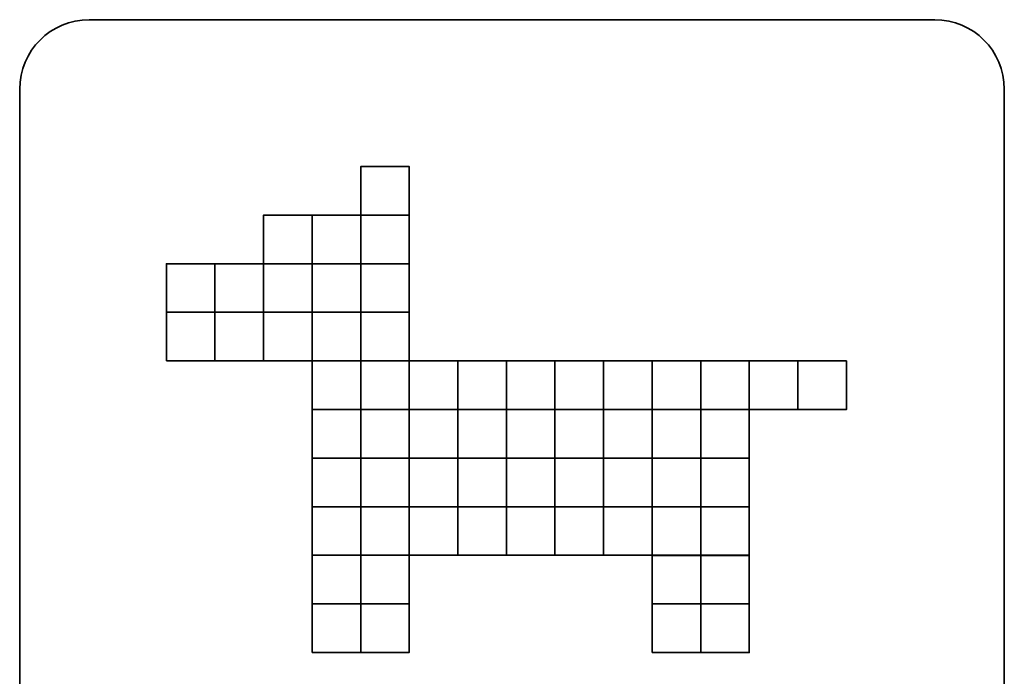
# Model space of a CAD drawing. Header units: centimetres. Extents: x -22.6 to 18, y -21.5 to 17.2.
# Tile 5 of 66: x -22.6 to -3.6, y 4.5 to 17.2. Entities that reach past the tile are written whole.
import ezdxf

# ---------------------------------------------------------------- set-up
doc = ezdxf.new("R2010")
doc.units = ezdxf.units.CM
doc.header["$MEASUREMENT"] = 0
doc.layers.add('Layer 1', color=7, linetype='Continuous')

msp = doc.modelspace()

# ---------------------------------------------------------------- linework, layer by layer
at = {"layer": 'Layer 1', "color": 242, "lineweight": 35}
msp.add_open_spline([(-4.91577, 17.21173), (-4.17384, 17.21173), (-3.57232, 16.61021), (-3.57232, 15.86828), (-3.57232, 15.86828), (-3.57232, 15.86828), (-3.57232, -6.84482), (-3.57232, -6.84482), (-3.57232, -6.84482), (-3.57232, -7.58674), (-4.17384, -8.18827), (-4.91577, -8.18827), (-4.91577, -8.18827), (-4.91577, -8.18827), (-21.27887, -8.18827), (-21.27887, -8.18827), (-21.27887, -8.18827), (-22.02079, -8.18827), (-22.62232, -7.58674), (-22.62232, -6.84482), (-22.62232, -6.84482), (-22.62232, -6.84482), (-22.62232, 15.86828), (-22.62232, 15.86828), (-22.62232, 15.86828), (-22.62232, 16.61021), (-22.02079, 17.21173), (-21.27887, 17.21173), (-21.27887, 17.21173), (-21.27887, 17.21173), (-4.91577, 17.21173), (-4.91577, 17.21173)], degree=3, knots=[0, 0, 0, 0, 0.11111111, 0.11111111, 0.11111111, 0.11111111, 0.22222222, 0.22222222, 0.22222222, 0.22222222, 0.33333333, 0.33333333, 0.33333333, 0.33333333, 0.44444444, 0.44444444, 0.44444444, 0.44444444, 0.55555556, 0.55555556, 0.55555556, 0.55555556, 0.66666667, 0.66666667, 0.66666667, 0.66666667, 0.77777778, 0.77777778, 0.77777778, 0.77777778, 1, 1, 1, 1], dxfattribs=at)
at = {"layer": 'Layer 1', "color": 30, "lineweight": 35}
for points, knots in [([(-16.02509, 13.43122), (-16.02509, 13.43122), (-15.08529, 13.43122), (-15.08529, 13.43122), (-15.08529, 13.43122), (-15.08529, 13.43122), (-15.08529, 14.37106), (-15.08529, 14.37106), (-15.08529, 14.37106), (-15.08529, 14.37106), (-16.02509, 14.37106), (-16.02509, 14.37106), (-16.02509, 14.37106), (-16.02509, 14.37106), (-16.02509, 13.43122), (-16.02509, 13.43122)], [0, 0, 0, 0, 0.2, 0.2, 0.2, 0.2, 0.4, 0.4, 0.4, 0.4, 0.6, 0.6, 0.6, 0.6, 1, 1, 1, 1]), ([(-17.90473, 12.49139), (-17.90473, 12.49139), (-16.96493, 12.49139), (-16.96493, 12.49139), (-16.96493, 12.49139), (-16.96493, 12.49139), (-16.96493, 13.43122), (-16.96493, 13.43122), (-16.96493, 13.43122), (-16.96493, 13.43122), (-17.90473, 13.43122), (-17.90473, 13.43122), (-17.90473, 13.43122), (-17.90473, 13.43122), (-17.90473, 12.49139), (-17.90473, 12.49139)], [0, 0, 0, 0, 0.2, 0.2, 0.2, 0.2, 0.4, 0.4, 0.4, 0.4, 0.6, 0.6, 0.6, 0.6, 1, 1, 1, 1]), ([(-16.96493, 12.49139), (-16.96493, 12.49139), (-16.02509, 12.49139), (-16.02509, 12.49139), (-16.02509, 12.49139), (-16.02509, 12.49139), (-16.02509, 13.43122), (-16.02509, 13.43122), (-16.02509, 13.43122), (-16.02509, 13.43122), (-16.96493, 13.43122), (-16.96493, 13.43122), (-16.96493, 13.43122), (-16.96493, 13.43122), (-16.96493, 12.49139), (-16.96493, 12.49139)], [0, 0, 0, 0, 0.2, 0.2, 0.2, 0.2, 0.4, 0.4, 0.4, 0.4, 0.6, 0.6, 0.6, 0.6, 1, 1, 1, 1]), ([(-16.02509, 12.49139), (-16.02509, 12.49139), (-15.08529, 12.49139), (-15.08529, 12.49139), (-15.08529, 12.49139), (-15.08529, 12.49139), (-15.08529, 13.43122), (-15.08529, 13.43122), (-15.08529, 13.43122), (-15.08529, 13.43122), (-16.02509, 13.43122), (-16.02509, 13.43122), (-16.02509, 13.43122), (-16.02509, 13.43122), (-16.02509, 12.49139), (-16.02509, 12.49139)], [0, 0, 0, 0, 0.2, 0.2, 0.2, 0.2, 0.4, 0.4, 0.4, 0.4, 0.6, 0.6, 0.6, 0.6, 1, 1, 1, 1]), ([(-19.7844, 11.55173), (-19.7844, 11.55173), (-18.84456, 11.55173), (-18.84456, 11.55173), (-18.84456, 11.55173), (-18.84456, 11.55173), (-18.84456, 12.49139), (-18.84456, 12.49139), (-18.84456, 12.49139), (-18.84456, 12.49139), (-19.7844, 12.49139), (-19.7844, 12.49139), (-19.7844, 12.49139), (-19.7844, 12.49139), (-19.7844, 11.55173), (-19.7844, 11.55173)], [0, 0, 0, 0, 0.2, 0.2, 0.2, 0.2, 0.4, 0.4, 0.4, 0.4, 0.6, 0.6, 0.6, 0.6, 1, 1, 1, 1]), ([(-18.84456, 11.55173), (-18.84456, 11.55173), (-17.90473, 11.55173), (-17.90473, 11.55173), (-17.90473, 11.55173), (-17.90473, 11.55173), (-17.90473, 12.49139), (-17.90473, 12.49139), (-17.90473, 12.49139), (-17.90473, 12.49139), (-18.84456, 12.49139), (-18.84456, 12.49139), (-18.84456, 12.49139), (-18.84456, 12.49139), (-18.84456, 11.55173), (-18.84456, 11.55173)], [0, 0, 0, 0, 0.2, 0.2, 0.2, 0.2, 0.4, 0.4, 0.4, 0.4, 0.6, 0.6, 0.6, 0.6, 1, 1, 1, 1]), ([(-17.90473, 11.55173), (-17.90473, 11.55173), (-16.96493, 11.55173), (-16.96493, 11.55173), (-16.96493, 11.55173), (-16.96493, 11.55173), (-16.96493, 12.49139), (-16.96493, 12.49139), (-16.96493, 12.49139), (-16.96493, 12.49139), (-17.90473, 12.49139), (-17.90473, 12.49139), (-17.90473, 12.49139), (-17.90473, 12.49139), (-17.90473, 11.55173), (-17.90473, 11.55173)], [0, 0, 0, 0, 0.2, 0.2, 0.2, 0.2, 0.4, 0.4, 0.4, 0.4, 0.6, 0.6, 0.6, 0.6, 1, 1, 1, 1]), ([(-16.96493, 11.55173), (-16.96493, 11.55173), (-16.02509, 11.55173), (-16.02509, 11.55173), (-16.02509, 11.55173), (-16.02509, 11.55173), (-16.02509, 12.49139), (-16.02509, 12.49139), (-16.02509, 12.49139), (-16.02509, 12.49139), (-16.96493, 12.49139), (-16.96493, 12.49139), (-16.96493, 12.49139), (-16.96493, 12.49139), (-16.96493, 11.55173), (-16.96493, 11.55173)], [0, 0, 0, 0, 0.2, 0.2, 0.2, 0.2, 0.4, 0.4, 0.4, 0.4, 0.6, 0.6, 0.6, 0.6, 1, 1, 1, 1]), ([(-16.02509, 11.55173), (-16.02509, 11.55173), (-15.08529, 11.55173), (-15.08529, 11.55173), (-15.08529, 11.55173), (-15.08529, 11.55173), (-15.08529, 12.49139), (-15.08529, 12.49139), (-15.08529, 12.49139), (-15.08529, 12.49139), (-16.02509, 12.49139), (-16.02509, 12.49139), (-16.02509, 12.49139), (-16.02509, 12.49139), (-16.02509, 11.55173), (-16.02509, 11.55173)], [0, 0, 0, 0, 0.2, 0.2, 0.2, 0.2, 0.4, 0.4, 0.4, 0.4, 0.6, 0.6, 0.6, 0.6, 1, 1, 1, 1]), ([(-19.7844, 10.61189), (-19.7844, 10.61189), (-18.84456, 10.61189), (-18.84456, 10.61189), (-18.84456, 10.61189), (-18.84456, 10.61189), (-18.84456, 11.55173), (-18.84456, 11.55173), (-18.84456, 11.55173), (-18.84456, 11.55173), (-19.7844, 11.55173), (-19.7844, 11.55173), (-19.7844, 11.55173), (-19.7844, 11.55173), (-19.7844, 10.61189), (-19.7844, 10.61189)], [0, 0, 0, 0, 0.2, 0.2, 0.2, 0.2, 0.4, 0.4, 0.4, 0.4, 0.6, 0.6, 0.6, 0.6, 1, 1, 1, 1]), ([(-18.84456, 10.61189), (-18.84456, 10.61189), (-17.90473, 10.61189), (-17.90473, 10.61189), (-17.90473, 10.61189), (-17.90473, 10.61189), (-17.90473, 11.55173), (-17.90473, 11.55173), (-17.90473, 11.55173), (-17.90473, 11.55173), (-18.84456, 11.55173), (-18.84456, 11.55173), (-18.84456, 11.55173), (-18.84456, 11.55173), (-18.84456, 10.61189), (-18.84456, 10.61189)], [0, 0, 0, 0, 0.2, 0.2, 0.2, 0.2, 0.4, 0.4, 0.4, 0.4, 0.6, 0.6, 0.6, 0.6, 1, 1, 1, 1]), ([(-17.90473, 10.61189), (-17.90473, 10.61189), (-16.96493, 10.61189), (-16.96493, 10.61189), (-16.96493, 10.61189), (-16.96493, 10.61189), (-16.96493, 11.55173), (-16.96493, 11.55173), (-16.96493, 11.55173), (-16.96493, 11.55173), (-17.90473, 11.55173), (-17.90473, 11.55173), (-17.90473, 11.55173), (-17.90473, 11.55173), (-17.90473, 10.61189), (-17.90473, 10.61189)], [0, 0, 0, 0, 0.2, 0.2, 0.2, 0.2, 0.4, 0.4, 0.4, 0.4, 0.6, 0.6, 0.6, 0.6, 1, 1, 1, 1]), ([(-16.96493, 10.61189), (-16.96493, 10.61189), (-16.02509, 10.61189), (-16.02509, 10.61189), (-16.02509, 10.61189), (-16.02509, 10.61189), (-16.02509, 11.55173), (-16.02509, 11.55173), (-16.02509, 11.55173), (-16.02509, 11.55173), (-16.96493, 11.55173), (-16.96493, 11.55173), (-16.96493, 11.55173), (-16.96493, 11.55173), (-16.96493, 10.61189), (-16.96493, 10.61189)], [0, 0, 0, 0, 0.2, 0.2, 0.2, 0.2, 0.4, 0.4, 0.4, 0.4, 0.6, 0.6, 0.6, 0.6, 1, 1, 1, 1]), ([(-16.02509, 10.61189), (-16.02509, 10.61189), (-15.08529, 10.61189), (-15.08529, 10.61189), (-15.08529, 10.61189), (-15.08529, 10.61189), (-15.08529, 11.55173), (-15.08529, 11.55173), (-15.08529, 11.55173), (-15.08529, 11.55173), (-16.02509, 11.55173), (-16.02509, 11.55173), (-16.02509, 11.55173), (-16.02509, 11.55173), (-16.02509, 10.61189), (-16.02509, 10.61189)], [0, 0, 0, 0, 0.2, 0.2, 0.2, 0.2, 0.4, 0.4, 0.4, 0.4, 0.6, 0.6, 0.6, 0.6, 1, 1, 1, 1]), ([(-16.96493, 9.67206), (-16.96493, 9.67206), (-16.02509, 9.67206), (-16.02509, 9.67206), (-16.02509, 9.67206), (-16.02509, 9.67206), (-16.02509, 10.61189), (-16.02509, 10.61189), (-16.02509, 10.61189), (-16.02509, 10.61189), (-16.96493, 10.61189), (-16.96493, 10.61189), (-16.96493, 10.61189), (-16.96493, 10.61189), (-16.96493, 9.67206), (-16.96493, 9.67206)], [0, 0, 0, 0, 0.2, 0.2, 0.2, 0.2, 0.4, 0.4, 0.4, 0.4, 0.6, 0.6, 0.6, 0.6, 1, 1, 1, 1]), ([(-16.02509, 9.67206), (-16.02509, 9.67206), (-15.08529, 9.67206), (-15.08529, 9.67206), (-15.08529, 9.67206), (-15.08529, 9.67206), (-15.08529, 10.61189), (-15.08529, 10.61189), (-15.08529, 10.61189), (-15.08529, 10.61189), (-16.02509, 10.61189), (-16.02509, 10.61189), (-16.02509, 10.61189), (-16.02509, 10.61189), (-16.02509, 9.67206), (-16.02509, 9.67206)], [0, 0, 0, 0, 0.2, 0.2, 0.2, 0.2, 0.4, 0.4, 0.4, 0.4, 0.6, 0.6, 0.6, 0.6, 1, 1, 1, 1]), ([(-15.08529, 9.67206), (-15.08529, 9.67206), (-14.1456, 9.67206), (-14.1456, 9.67206), (-14.1456, 9.67206), (-14.1456, 9.67206), (-14.1456, 10.61189), (-14.1456, 10.61189), (-14.1456, 10.61189), (-14.1456, 10.61189), (-15.08529, 10.61189), (-15.08529, 10.61189), (-15.08529, 10.61189), (-15.08529, 10.61189), (-15.08529, 9.67206), (-15.08529, 9.67206)], [0, 0, 0, 0, 0.2, 0.2, 0.2, 0.2, 0.4, 0.4, 0.4, 0.4, 0.6, 0.6, 0.6, 0.6, 1, 1, 1, 1]), ([(-14.1456, 9.67206), (-14.1456, 9.67206), (-13.20576, 9.67206), (-13.20576, 9.67206), (-13.20576, 9.67206), (-13.20576, 9.67206), (-13.20576, 10.61189), (-13.20576, 10.61189), (-13.20576, 10.61189), (-13.20576, 10.61189), (-14.1456, 10.61189), (-14.1456, 10.61189), (-14.1456, 10.61189), (-14.1456, 10.61189), (-14.1456, 9.67206), (-14.1456, 9.67206)], [0, 0, 0, 0, 0.2, 0.2, 0.2, 0.2, 0.4, 0.4, 0.4, 0.4, 0.6, 0.6, 0.6, 0.6, 1, 1, 1, 1]), ([(-13.20576, 9.67206), (-13.20576, 9.67206), (-12.26596, 9.67206), (-12.26596, 9.67206), (-12.26596, 9.67206), (-12.26596, 9.67206), (-12.26596, 10.61189), (-12.26596, 10.61189), (-12.26596, 10.61189), (-12.26596, 10.61189), (-13.20576, 10.61189), (-13.20576, 10.61189), (-13.20576, 10.61189), (-13.20576, 10.61189), (-13.20576, 9.67206), (-13.20576, 9.67206)], [0, 0, 0, 0, 0.2, 0.2, 0.2, 0.2, 0.4, 0.4, 0.4, 0.4, 0.6, 0.6, 0.6, 0.6, 1, 1, 1, 1]), ([(-12.26596, 9.67206), (-12.26596, 9.67206), (-11.32613, 9.67206), (-11.32613, 9.67206), (-11.32613, 9.67206), (-11.32613, 9.67206), (-11.32613, 10.61189), (-11.32613, 10.61189), (-11.32613, 10.61189), (-11.32613, 10.61189), (-12.26596, 10.61189), (-12.26596, 10.61189), (-12.26596, 10.61189), (-12.26596, 10.61189), (-12.26596, 9.67206), (-12.26596, 9.67206)], [0, 0, 0, 0, 0.2, 0.2, 0.2, 0.2, 0.4, 0.4, 0.4, 0.4, 0.6, 0.6, 0.6, 0.6, 1, 1, 1, 1]), ([(-11.32613, 9.67206), (-11.32613, 9.67206), (-10.38629, 9.67206), (-10.38629, 9.67206), (-10.38629, 9.67206), (-10.38629, 9.67206), (-10.38629, 10.61189), (-10.38629, 10.61189), (-10.38629, 10.61189), (-10.38629, 10.61189), (-11.32613, 10.61189), (-11.32613, 10.61189), (-11.32613, 10.61189), (-11.32613, 10.61189), (-11.32613, 9.67206), (-11.32613, 9.67206)], [0, 0, 0, 0, 0.2, 0.2, 0.2, 0.2, 0.4, 0.4, 0.4, 0.4, 0.6, 0.6, 0.6, 0.6, 1, 1, 1, 1]), ([(-10.38629, 9.67206), (-10.38629, 9.67206), (-9.44649, 9.67206), (-9.44649, 9.67206), (-9.44649, 9.67206), (-9.44649, 9.67206), (-9.44649, 10.61189), (-9.44649, 10.61189), (-9.44649, 10.61189), (-9.44649, 10.61189), (-10.38629, 10.61189), (-10.38629, 10.61189), (-10.38629, 10.61189), (-10.38629, 10.61189), (-10.38629, 9.67206), (-10.38629, 9.67206)], [0, 0, 0, 0, 0.2, 0.2, 0.2, 0.2, 0.4, 0.4, 0.4, 0.4, 0.6, 0.6, 0.6, 0.6, 1, 1, 1, 1]), ([(-9.44649, 9.67206), (-9.44649, 9.67206), (-8.50666, 9.67206), (-8.50666, 9.67206), (-8.50666, 9.67206), (-8.50666, 9.67206), (-8.50666, 10.61189), (-8.50666, 10.61189), (-8.50666, 10.61189), (-8.50666, 10.61189), (-9.44649, 10.61189), (-9.44649, 10.61189), (-9.44649, 10.61189), (-9.44649, 10.61189), (-9.44649, 9.67206), (-9.44649, 9.67206)], [0, 0, 0, 0, 0.2, 0.2, 0.2, 0.2, 0.4, 0.4, 0.4, 0.4, 0.6, 0.6, 0.6, 0.6, 1, 1, 1, 1]), ([(-8.50666, 9.67206), (-8.50666, 9.67206), (-7.56696, 9.67206), (-7.56696, 9.67206), (-7.56696, 9.67206), (-7.56696, 9.67206), (-7.56696, 10.61189), (-7.56696, 10.61189), (-7.56696, 10.61189), (-7.56696, 10.61189), (-8.50666, 10.61189), (-8.50666, 10.61189), (-8.50666, 10.61189), (-8.50666, 10.61189), (-8.50666, 9.67206), (-8.50666, 9.67206)], [0, 0, 0, 0, 0.2, 0.2, 0.2, 0.2, 0.4, 0.4, 0.4, 0.4, 0.6, 0.6, 0.6, 0.6, 1, 1, 1, 1]), ([(-7.56696, 9.67206), (-7.56696, 9.67206), (-6.62716, 9.67206), (-6.62716, 9.67206), (-6.62716, 9.67206), (-6.62716, 9.67206), (-6.62716, 10.61189), (-6.62716, 10.61189), (-6.62716, 10.61189), (-6.62716, 10.61189), (-7.56696, 10.61189), (-7.56696, 10.61189), (-7.56696, 10.61189), (-7.56696, 10.61189), (-7.56696, 9.67206), (-7.56696, 9.67206)], [0, 0, 0, 0, 0.2, 0.2, 0.2, 0.2, 0.4, 0.4, 0.4, 0.4, 0.6, 0.6, 0.6, 0.6, 1, 1, 1, 1]), ([(-16.96493, 8.73226), (-16.96493, 8.73226), (-16.02509, 8.73226), (-16.02509, 8.73226), (-16.02509, 8.73226), (-16.02509, 8.73226), (-16.02509, 9.67206), (-16.02509, 9.67206), (-16.02509, 9.67206), (-16.02509, 9.67206), (-16.96493, 9.67206), (-16.96493, 9.67206), (-16.96493, 9.67206), (-16.96493, 9.67206), (-16.96493, 8.73226), (-16.96493, 8.73226)], [0, 0, 0, 0, 0.2, 0.2, 0.2, 0.2, 0.4, 0.4, 0.4, 0.4, 0.6, 0.6, 0.6, 0.6, 1, 1, 1, 1]), ([(-16.02509, 8.73226), (-16.02509, 8.73226), (-15.08529, 8.73226), (-15.08529, 8.73226), (-15.08529, 8.73226), (-15.08529, 8.73226), (-15.08529, 9.67206), (-15.08529, 9.67206), (-15.08529, 9.67206), (-15.08529, 9.67206), (-16.02509, 9.67206), (-16.02509, 9.67206), (-16.02509, 9.67206), (-16.02509, 9.67206), (-16.02509, 8.73226), (-16.02509, 8.73226)], [0, 0, 0, 0, 0.2, 0.2, 0.2, 0.2, 0.4, 0.4, 0.4, 0.4, 0.6, 0.6, 0.6, 0.6, 1, 1, 1, 1]), ([(-15.08529, 8.73226), (-15.08529, 8.73226), (-14.1456, 8.73226), (-14.1456, 8.73226), (-14.1456, 8.73226), (-14.1456, 8.73226), (-14.1456, 9.67206), (-14.1456, 9.67206), (-14.1456, 9.67206), (-14.1456, 9.67206), (-15.08529, 9.67206), (-15.08529, 9.67206), (-15.08529, 9.67206), (-15.08529, 9.67206), (-15.08529, 8.73226), (-15.08529, 8.73226)], [0, 0, 0, 0, 0.2, 0.2, 0.2, 0.2, 0.4, 0.4, 0.4, 0.4, 0.6, 0.6, 0.6, 0.6, 1, 1, 1, 1]), ([(-14.1456, 8.73226), (-14.1456, 8.73226), (-13.20576, 8.73226), (-13.20576, 8.73226), (-13.20576, 8.73226), (-13.20576, 8.73226), (-13.20576, 9.67206), (-13.20576, 9.67206), (-13.20576, 9.67206), (-13.20576, 9.67206), (-14.1456, 9.67206), (-14.1456, 9.67206), (-14.1456, 9.67206), (-14.1456, 9.67206), (-14.1456, 8.73226), (-14.1456, 8.73226)], [0, 0, 0, 0, 0.2, 0.2, 0.2, 0.2, 0.4, 0.4, 0.4, 0.4, 0.6, 0.6, 0.6, 0.6, 1, 1, 1, 1]), ([(-13.20576, 8.73226), (-13.20576, 8.73226), (-12.26596, 8.73226), (-12.26596, 8.73226), (-12.26596, 8.73226), (-12.26596, 8.73226), (-12.26596, 9.67206), (-12.26596, 9.67206), (-12.26596, 9.67206), (-12.26596, 9.67206), (-13.20576, 9.67206), (-13.20576, 9.67206), (-13.20576, 9.67206), (-13.20576, 9.67206), (-13.20576, 8.73226), (-13.20576, 8.73226)], [0, 0, 0, 0, 0.2, 0.2, 0.2, 0.2, 0.4, 0.4, 0.4, 0.4, 0.6, 0.6, 0.6, 0.6, 1, 1, 1, 1]), ([(-12.26596, 8.73226), (-12.26596, 8.73226), (-11.32613, 8.73226), (-11.32613, 8.73226), (-11.32613, 8.73226), (-11.32613, 8.73226), (-11.32613, 9.67206), (-11.32613, 9.67206), (-11.32613, 9.67206), (-11.32613, 9.67206), (-12.26596, 9.67206), (-12.26596, 9.67206), (-12.26596, 9.67206), (-12.26596, 9.67206), (-12.26596, 8.73226), (-12.26596, 8.73226)], [0, 0, 0, 0, 0.2, 0.2, 0.2, 0.2, 0.4, 0.4, 0.4, 0.4, 0.6, 0.6, 0.6, 0.6, 1, 1, 1, 1]), ([(-11.32613, 8.73226), (-11.32613, 8.73226), (-10.38629, 8.73226), (-10.38629, 8.73226), (-10.38629, 8.73226), (-10.38629, 8.73226), (-10.38629, 9.67206), (-10.38629, 9.67206), (-10.38629, 9.67206), (-10.38629, 9.67206), (-11.32613, 9.67206), (-11.32613, 9.67206), (-11.32613, 9.67206), (-11.32613, 9.67206), (-11.32613, 8.73226), (-11.32613, 8.73226)], [0, 0, 0, 0, 0.2, 0.2, 0.2, 0.2, 0.4, 0.4, 0.4, 0.4, 0.6, 0.6, 0.6, 0.6, 1, 1, 1, 1]), ([(-10.38629, 8.73226), (-10.38629, 8.73226), (-9.44649, 8.73226), (-9.44649, 8.73226), (-9.44649, 8.73226), (-9.44649, 8.73226), (-9.44649, 9.67206), (-9.44649, 9.67206), (-9.44649, 9.67206), (-9.44649, 9.67206), (-10.38629, 9.67206), (-10.38629, 9.67206), (-10.38629, 9.67206), (-10.38629, 9.67206), (-10.38629, 8.73226), (-10.38629, 8.73226)], [0, 0, 0, 0, 0.2, 0.2, 0.2, 0.2, 0.4, 0.4, 0.4, 0.4, 0.6, 0.6, 0.6, 0.6, 1, 1, 1, 1]), ([(-9.44649, 8.73226), (-9.44649, 8.73226), (-8.50666, 8.73226), (-8.50666, 8.73226), (-8.50666, 8.73226), (-8.50666, 8.73226), (-8.50666, 9.67206), (-8.50666, 9.67206), (-8.50666, 9.67206), (-8.50666, 9.67206), (-9.44649, 9.67206), (-9.44649, 9.67206), (-9.44649, 9.67206), (-9.44649, 9.67206), (-9.44649, 8.73226), (-9.44649, 8.73226)], [0, 0, 0, 0, 0.2, 0.2, 0.2, 0.2, 0.4, 0.4, 0.4, 0.4, 0.6, 0.6, 0.6, 0.6, 1, 1, 1, 1]), ([(-16.96493, 7.79242), (-16.96493, 7.79242), (-16.02509, 7.79242), (-16.02509, 7.79242), (-16.02509, 7.79242), (-16.02509, 7.79242), (-16.02509, 8.73226), (-16.02509, 8.73226), (-16.02509, 8.73226), (-16.02509, 8.73226), (-16.96493, 8.73226), (-16.96493, 8.73226), (-16.96493, 8.73226), (-16.96493, 8.73226), (-16.96493, 7.79242), (-16.96493, 7.79242)], [0, 0, 0, 0, 0.2, 0.2, 0.2, 0.2, 0.4, 0.4, 0.4, 0.4, 0.6, 0.6, 0.6, 0.6, 1, 1, 1, 1]), ([(-16.02509, 7.79242), (-16.02509, 7.79242), (-15.08529, 7.79242), (-15.08529, 7.79242), (-15.08529, 7.79242), (-15.08529, 7.79242), (-15.08529, 8.73226), (-15.08529, 8.73226), (-15.08529, 8.73226), (-15.08529, 8.73226), (-16.02509, 8.73226), (-16.02509, 8.73226), (-16.02509, 8.73226), (-16.02509, 8.73226), (-16.02509, 7.79242), (-16.02509, 7.79242)], [0, 0, 0, 0, 0.2, 0.2, 0.2, 0.2, 0.4, 0.4, 0.4, 0.4, 0.6, 0.6, 0.6, 0.6, 1, 1, 1, 1]), ([(-15.08529, 7.79242), (-15.08529, 7.79242), (-14.1456, 7.79242), (-14.1456, 7.79242), (-14.1456, 7.79242), (-14.1456, 7.79242), (-14.1456, 8.73226), (-14.1456, 8.73226), (-14.1456, 8.73226), (-14.1456, 8.73226), (-15.08529, 8.73226), (-15.08529, 8.73226), (-15.08529, 8.73226), (-15.08529, 8.73226), (-15.08529, 7.79242), (-15.08529, 7.79242)], [0, 0, 0, 0, 0.2, 0.2, 0.2, 0.2, 0.4, 0.4, 0.4, 0.4, 0.6, 0.6, 0.6, 0.6, 1, 1, 1, 1]), ([(-14.1456, 7.79242), (-14.1456, 7.79242), (-13.20576, 7.79242), (-13.20576, 7.79242), (-13.20576, 7.79242), (-13.20576, 7.79242), (-13.20576, 8.73226), (-13.20576, 8.73226), (-13.20576, 8.73226), (-13.20576, 8.73226), (-14.1456, 8.73226), (-14.1456, 8.73226), (-14.1456, 8.73226), (-14.1456, 8.73226), (-14.1456, 7.79242), (-14.1456, 7.79242)], [0, 0, 0, 0, 0.2, 0.2, 0.2, 0.2, 0.4, 0.4, 0.4, 0.4, 0.6, 0.6, 0.6, 0.6, 1, 1, 1, 1]), ([(-13.20576, 7.79242), (-13.20576, 7.79242), (-12.26596, 7.79242), (-12.26596, 7.79242), (-12.26596, 7.79242), (-12.26596, 7.79242), (-12.26596, 8.73226), (-12.26596, 8.73226), (-12.26596, 8.73226), (-12.26596, 8.73226), (-13.20576, 8.73226), (-13.20576, 8.73226), (-13.20576, 8.73226), (-13.20576, 8.73226), (-13.20576, 7.79242), (-13.20576, 7.79242)], [0, 0, 0, 0, 0.2, 0.2, 0.2, 0.2, 0.4, 0.4, 0.4, 0.4, 0.6, 0.6, 0.6, 0.6, 1, 1, 1, 1]), ([(-12.26596, 7.79242), (-12.26596, 7.79242), (-11.32613, 7.79242), (-11.32613, 7.79242), (-11.32613, 7.79242), (-11.32613, 7.79242), (-11.32613, 8.73226), (-11.32613, 8.73226), (-11.32613, 8.73226), (-11.32613, 8.73226), (-12.26596, 8.73226), (-12.26596, 8.73226), (-12.26596, 8.73226), (-12.26596, 8.73226), (-12.26596, 7.79242), (-12.26596, 7.79242)], [0, 0, 0, 0, 0.2, 0.2, 0.2, 0.2, 0.4, 0.4, 0.4, 0.4, 0.6, 0.6, 0.6, 0.6, 1, 1, 1, 1]), ([(-11.32613, 7.79242), (-11.32613, 7.79242), (-10.38629, 7.79242), (-10.38629, 7.79242), (-10.38629, 7.79242), (-10.38629, 7.79242), (-10.38629, 8.73226), (-10.38629, 8.73226), (-10.38629, 8.73226), (-10.38629, 8.73226), (-11.32613, 8.73226), (-11.32613, 8.73226), (-11.32613, 8.73226), (-11.32613, 8.73226), (-11.32613, 7.79242), (-11.32613, 7.79242)], [0, 0, 0, 0, 0.2, 0.2, 0.2, 0.2, 0.4, 0.4, 0.4, 0.4, 0.6, 0.6, 0.6, 0.6, 1, 1, 1, 1]), ([(-10.38629, 7.79242), (-10.38629, 7.79242), (-9.44649, 7.79242), (-9.44649, 7.79242), (-9.44649, 7.79242), (-9.44649, 7.79242), (-9.44649, 8.73226), (-9.44649, 8.73226), (-9.44649, 8.73226), (-9.44649, 8.73226), (-10.38629, 8.73226), (-10.38629, 8.73226), (-10.38629, 8.73226), (-10.38629, 8.73226), (-10.38629, 7.79242), (-10.38629, 7.79242)], [0, 0, 0, 0, 0.2, 0.2, 0.2, 0.2, 0.4, 0.4, 0.4, 0.4, 0.6, 0.6, 0.6, 0.6, 1, 1, 1, 1]), ([(-9.44649, 7.79242), (-9.44649, 7.79242), (-8.50666, 7.79242), (-8.50666, 7.79242), (-8.50666, 7.79242), (-8.50666, 7.79242), (-8.50666, 8.73226), (-8.50666, 8.73226), (-8.50666, 8.73226), (-8.50666, 8.73226), (-9.44649, 8.73226), (-9.44649, 8.73226), (-9.44649, 8.73226), (-9.44649, 8.73226), (-9.44649, 7.79242), (-9.44649, 7.79242)], [0, 0, 0, 0, 0.2, 0.2, 0.2, 0.2, 0.4, 0.4, 0.4, 0.4, 0.6, 0.6, 0.6, 0.6, 1, 1, 1, 1]), ([(-16.96493, 6.85259), (-16.96493, 6.85259), (-16.02509, 6.85259), (-16.02509, 6.85259), (-16.02509, 6.85259), (-16.02509, 6.85259), (-16.02509, 7.79242), (-16.02509, 7.79242), (-16.02509, 7.79242), (-16.02509, 7.79242), (-16.96493, 7.79242), (-16.96493, 7.79242), (-16.96493, 7.79242), (-16.96493, 7.79242), (-16.96493, 6.85259), (-16.96493, 6.85259)], [0, 0, 0, 0, 0.2, 0.2, 0.2, 0.2, 0.4, 0.4, 0.4, 0.4, 0.6, 0.6, 0.6, 0.6, 1, 1, 1, 1]), ([(-16.02509, 6.85259), (-16.02509, 6.85259), (-15.08529, 6.85259), (-15.08529, 6.85259), (-15.08529, 6.85259), (-15.08529, 6.85259), (-15.08529, 7.79242), (-15.08529, 7.79242), (-15.08529, 7.79242), (-15.08529, 7.79242), (-16.02509, 7.79242), (-16.02509, 7.79242), (-16.02509, 7.79242), (-16.02509, 7.79242), (-16.02509, 6.85259), (-16.02509, 6.85259)], [0, 0, 0, 0, 0.2, 0.2, 0.2, 0.2, 0.4, 0.4, 0.4, 0.4, 0.6, 0.6, 0.6, 0.6, 1, 1, 1, 1]), ([(-15.08529, 6.85259), (-15.08529, 6.85259), (-14.1456, 6.85259), (-14.1456, 6.85259), (-14.1456, 6.85259), (-14.1456, 6.85259), (-14.1456, 7.79242), (-14.1456, 7.79242), (-14.1456, 7.79242), (-14.1456, 7.79242), (-15.08529, 7.79242), (-15.08529, 7.79242), (-15.08529, 7.79242), (-15.08529, 7.79242), (-15.08529, 6.85259), (-15.08529, 6.85259)], [0, 0, 0, 0, 0.2, 0.2, 0.2, 0.2, 0.4, 0.4, 0.4, 0.4, 0.6, 0.6, 0.6, 0.6, 1, 1, 1, 1]), ([(-14.1456, 6.85259), (-14.1456, 6.85259), (-13.20576, 6.85259), (-13.20576, 6.85259), (-13.20576, 6.85259), (-13.20576, 6.85259), (-13.20576, 7.79242), (-13.20576, 7.79242), (-13.20576, 7.79242), (-13.20576, 7.79242), (-14.1456, 7.79242), (-14.1456, 7.79242), (-14.1456, 7.79242), (-14.1456, 7.79242), (-14.1456, 6.85259), (-14.1456, 6.85259)], [0, 0, 0, 0, 0.2, 0.2, 0.2, 0.2, 0.4, 0.4, 0.4, 0.4, 0.6, 0.6, 0.6, 0.6, 1, 1, 1, 1]), ([(-13.20576, 6.85259), (-13.20576, 6.85259), (-12.26596, 6.85259), (-12.26596, 6.85259), (-12.26596, 6.85259), (-12.26596, 6.85259), (-12.26596, 7.79242), (-12.26596, 7.79242), (-12.26596, 7.79242), (-12.26596, 7.79242), (-13.20576, 7.79242), (-13.20576, 7.79242), (-13.20576, 7.79242), (-13.20576, 7.79242), (-13.20576, 6.85259), (-13.20576, 6.85259)], [0, 0, 0, 0, 0.2, 0.2, 0.2, 0.2, 0.4, 0.4, 0.4, 0.4, 0.6, 0.6, 0.6, 0.6, 1, 1, 1, 1]), ([(-12.26596, 6.85259), (-12.26596, 6.85259), (-11.32613, 6.85259), (-11.32613, 6.85259), (-11.32613, 6.85259), (-11.32613, 6.85259), (-11.32613, 7.79242), (-11.32613, 7.79242), (-11.32613, 7.79242), (-11.32613, 7.79242), (-12.26596, 7.79242), (-12.26596, 7.79242), (-12.26596, 7.79242), (-12.26596, 7.79242), (-12.26596, 6.85259), (-12.26596, 6.85259)], [0, 0, 0, 0, 0.2, 0.2, 0.2, 0.2, 0.4, 0.4, 0.4, 0.4, 0.6, 0.6, 0.6, 0.6, 1, 1, 1, 1]), ([(-11.32613, 6.85259), (-11.32613, 6.85259), (-10.38629, 6.85259), (-10.38629, 6.85259), (-10.38629, 6.85259), (-10.38629, 6.85259), (-10.38629, 7.79242), (-10.38629, 7.79242), (-10.38629, 7.79242), (-10.38629, 7.79242), (-11.32613, 7.79242), (-11.32613, 7.79242), (-11.32613, 7.79242), (-11.32613, 7.79242), (-11.32613, 6.85259), (-11.32613, 6.85259)], [0, 0, 0, 0, 0.2, 0.2, 0.2, 0.2, 0.4, 0.4, 0.4, 0.4, 0.6, 0.6, 0.6, 0.6, 1, 1, 1, 1]), ([(-10.38629, 6.85259), (-10.38629, 6.85259), (-9.44649, 6.85259), (-9.44649, 6.85259), (-9.44649, 6.85259), (-9.44649, 6.85259), (-9.44649, 7.79242), (-9.44649, 7.79242), (-9.44649, 7.79242), (-9.44649, 7.79242), (-10.38629, 7.79242), (-10.38629, 7.79242), (-10.38629, 7.79242), (-10.38629, 7.79242), (-10.38629, 6.85259), (-10.38629, 6.85259)], [0, 0, 0, 0, 0.2, 0.2, 0.2, 0.2, 0.4, 0.4, 0.4, 0.4, 0.6, 0.6, 0.6, 0.6, 1, 1, 1, 1]), ([(-9.44649, 6.85259), (-9.44649, 6.85259), (-8.50666, 6.85259), (-8.50666, 6.85259), (-8.50666, 6.85259), (-8.50666, 6.85259), (-8.50666, 7.79242), (-8.50666, 7.79242), (-8.50666, 7.79242), (-8.50666, 7.79242), (-9.44649, 7.79242), (-9.44649, 7.79242), (-9.44649, 7.79242), (-9.44649, 7.79242), (-9.44649, 6.85259), (-9.44649, 6.85259)], [0, 0, 0, 0, 0.2, 0.2, 0.2, 0.2, 0.4, 0.4, 0.4, 0.4, 0.6, 0.6, 0.6, 0.6, 1, 1, 1, 1]), ([(-16.96493, 5.91293), (-16.96493, 5.91293), (-16.02509, 5.91293), (-16.02509, 5.91293), (-16.02509, 5.91293), (-16.02509, 5.91293), (-16.02509, 6.85259), (-16.02509, 6.85259), (-16.02509, 6.85259), (-16.02509, 6.85259), (-16.96493, 6.85259), (-16.96493, 6.85259), (-16.96493, 6.85259), (-16.96493, 6.85259), (-16.96493, 5.91293), (-16.96493, 5.91293)], [0, 0, 0, 0, 0.2, 0.2, 0.2, 0.2, 0.4, 0.4, 0.4, 0.4, 0.6, 0.6, 0.6, 0.6, 1, 1, 1, 1]), ([(-16.02509, 5.91293), (-16.02509, 5.91293), (-15.08529, 5.91293), (-15.08529, 5.91293), (-15.08529, 5.91293), (-15.08529, 5.91293), (-15.08529, 6.85259), (-15.08529, 6.85259), (-15.08529, 6.85259), (-15.08529, 6.85259), (-16.02509, 6.85259), (-16.02509, 6.85259), (-16.02509, 6.85259), (-16.02509, 6.85259), (-16.02509, 5.91293), (-16.02509, 5.91293)], [0, 0, 0, 0, 0.2, 0.2, 0.2, 0.2, 0.4, 0.4, 0.4, 0.4, 0.6, 0.6, 0.6, 0.6, 1, 1, 1, 1]), ([(-10.38643, 5.91141), (-10.38643, 5.91141), (-9.44678, 5.91141), (-9.44678, 5.91141), (-9.44678, 5.91141), (-9.44678, 5.91141), (-9.44678, 6.85121), (-9.44678, 6.85121), (-9.44678, 6.85121), (-9.44678, 6.85121), (-10.38643, 6.85121), (-10.38643, 6.85121), (-10.38643, 6.85121), (-10.38643, 6.85121), (-10.38643, 5.91141), (-10.38643, 5.91141)], [0, 0, 0, 0, 0.2, 0.2, 0.2, 0.2, 0.4, 0.4, 0.4, 0.4, 0.6, 0.6, 0.6, 0.6, 1, 1, 1, 1]), ([(-9.44678, 5.91141), (-9.44678, 5.91141), (-8.50694, 5.91141), (-8.50694, 5.91141), (-8.50694, 5.91141), (-8.50694, 5.91141), (-8.50694, 6.85121), (-8.50694, 6.85121), (-8.50694, 6.85121), (-8.50694, 6.85121), (-9.44678, 6.85121), (-9.44678, 6.85121), (-9.44678, 6.85121), (-9.44678, 6.85121), (-9.44678, 5.91141), (-9.44678, 5.91141)], [0, 0, 0, 0, 0.2, 0.2, 0.2, 0.2, 0.4, 0.4, 0.4, 0.4, 0.6, 0.6, 0.6, 0.6, 1, 1, 1, 1]), ([(-16.96493, 4.97309), (-16.96493, 4.97309), (-16.02509, 4.97309), (-16.02509, 4.97309), (-16.02509, 4.97309), (-16.02509, 4.97309), (-16.02509, 5.91293), (-16.02509, 5.91293), (-16.02509, 5.91293), (-16.02509, 5.91293), (-16.96493, 5.91293), (-16.96493, 5.91293), (-16.96493, 5.91293), (-16.96493, 5.91293), (-16.96493, 4.97309), (-16.96493, 4.97309)], [0, 0, 0, 0, 0.2, 0.2, 0.2, 0.2, 0.4, 0.4, 0.4, 0.4, 0.6, 0.6, 0.6, 0.6, 1, 1, 1, 1]), ([(-16.02509, 4.97309), (-16.02509, 4.97309), (-15.08529, 4.97309), (-15.08529, 4.97309), (-15.08529, 4.97309), (-15.08529, 4.97309), (-15.08529, 5.91293), (-15.08529, 5.91293), (-15.08529, 5.91293), (-15.08529, 5.91293), (-16.02509, 5.91293), (-16.02509, 5.91293), (-16.02509, 5.91293), (-16.02509, 5.91293), (-16.02509, 4.97309), (-16.02509, 4.97309)], [0, 0, 0, 0, 0.2, 0.2, 0.2, 0.2, 0.4, 0.4, 0.4, 0.4, 0.6, 0.6, 0.6, 0.6, 1, 1, 1, 1]), ([(-10.38643, 4.97158), (-10.38643, 4.97158), (-9.44678, 4.97158), (-9.44678, 4.97158), (-9.44678, 4.97158), (-9.44678, 4.97158), (-9.44678, 5.91141), (-9.44678, 5.91141), (-9.44678, 5.91141), (-9.44678, 5.91141), (-10.38643, 5.91141), (-10.38643, 5.91141), (-10.38643, 5.91141), (-10.38643, 5.91141), (-10.38643, 4.97158), (-10.38643, 4.97158)], [0, 0, 0, 0, 0.2, 0.2, 0.2, 0.2, 0.4, 0.4, 0.4, 0.4, 0.6, 0.6, 0.6, 0.6, 1, 1, 1, 1]), ([(-9.44678, 4.97158), (-9.44678, 4.97158), (-8.50694, 4.97158), (-8.50694, 4.97158), (-8.50694, 4.97158), (-8.50694, 4.97158), (-8.50694, 5.91141), (-8.50694, 5.91141), (-8.50694, 5.91141), (-8.50694, 5.91141), (-9.44678, 5.91141), (-9.44678, 5.91141), (-9.44678, 5.91141), (-9.44678, 5.91141), (-9.44678, 4.97158), (-9.44678, 4.97158)], [0, 0, 0, 0, 0.2, 0.2, 0.2, 0.2, 0.4, 0.4, 0.4, 0.4, 0.6, 0.6, 0.6, 0.6, 1, 1, 1, 1]), ([(-10.38643, 4.97158), (-10.38643, 4.97158), (-9.44678, 4.97158), (-9.44678, 4.97158), (-9.44678, 4.97158), (-10.38643, 4.97158), (-10.38643, 4.97158)], [0, 0, 0, 0, 1, 1, 1, 1.93965, 1.93965, 1.93965, 1.93965])]:
    msp.add_open_spline(points, degree=3, knots=knots, dxfattribs=at)
for points in [[(-16.02509, 13.43122), (-16.02509, 13.43122), (-15.08529, 13.43122), (-15.08529, 13.43122)], [(-17.90473, 12.49139), (-17.90473, 12.49139), (-16.96493, 12.49139), (-16.96493, 12.49139)], [(-16.96493, 12.49139), (-16.96493, 12.49139), (-16.02509, 12.49139), (-16.02509, 12.49139)], [(-16.02509, 12.49139), (-16.02509, 12.49139), (-15.08529, 12.49139), (-15.08529, 12.49139)], [(-19.7844, 11.55173), (-19.7844, 11.55173), (-18.84456, 11.55173), (-18.84456, 11.55173)], [(-18.84456, 11.55173), (-18.84456, 11.55173), (-17.90473, 11.55173), (-17.90473, 11.55173)], [(-17.90473, 11.55173), (-17.90473, 11.55173), (-16.96493, 11.55173), (-16.96493, 11.55173)], [(-16.96493, 11.55173), (-16.96493, 11.55173), (-16.02509, 11.55173), (-16.02509, 11.55173)], [(-16.02509, 11.55173), (-16.02509, 11.55173), (-15.08529, 11.55173), (-15.08529, 11.55173)], [(-19.7844, 10.61189), (-19.7844, 10.61189), (-18.84456, 10.61189), (-18.84456, 10.61189)], [(-18.84456, 10.61189), (-18.84456, 10.61189), (-17.90473, 10.61189), (-17.90473, 10.61189)], [(-17.90473, 10.61189), (-17.90473, 10.61189), (-16.96493, 10.61189), (-16.96493, 10.61189)], [(-16.96493, 10.61189), (-16.96493, 10.61189), (-16.02509, 10.61189), (-16.02509, 10.61189)], [(-16.02509, 10.61189), (-16.02509, 10.61189), (-15.08529, 10.61189), (-15.08529, 10.61189)], [(-16.96493, 9.67206), (-16.96493, 9.67206), (-16.02509, 9.67206), (-16.02509, 9.67206)], [(-16.02509, 9.67206), (-16.02509, 9.67206), (-15.08529, 9.67206), (-15.08529, 9.67206)], [(-15.08529, 9.67206), (-15.08529, 9.67206), (-14.1456, 9.67206), (-14.1456, 9.67206)], [(-14.1456, 9.67206), (-14.1456, 9.67206), (-13.20576, 9.67206), (-13.20576, 9.67206)], [(-13.20576, 9.67206), (-13.20576, 9.67206), (-12.26596, 9.67206), (-12.26596, 9.67206)], [(-12.26596, 9.67206), (-12.26596, 9.67206), (-11.32613, 9.67206), (-11.32613, 9.67206)], [(-11.32613, 9.67206), (-11.32613, 9.67206), (-10.38629, 9.67206), (-10.38629, 9.67206)], [(-10.38629, 9.67206), (-10.38629, 9.67206), (-9.44649, 9.67206), (-9.44649, 9.67206)], [(-9.44649, 9.67206), (-9.44649, 9.67206), (-8.50666, 9.67206), (-8.50666, 9.67206)], [(-8.50666, 9.67206), (-8.50666, 9.67206), (-7.56696, 9.67206), (-7.56696, 9.67206)], [(-7.56696, 9.67206), (-7.56696, 9.67206), (-6.62716, 9.67206), (-6.62716, 9.67206)], [(-16.96493, 8.73226), (-16.96493, 8.73226), (-16.02509, 8.73226), (-16.02509, 8.73226)], [(-16.02509, 8.73226), (-16.02509, 8.73226), (-15.08529, 8.73226), (-15.08529, 8.73226)], [(-15.08529, 8.73226), (-15.08529, 8.73226), (-14.1456, 8.73226), (-14.1456, 8.73226)], [(-14.1456, 8.73226), (-14.1456, 8.73226), (-13.20576, 8.73226), (-13.20576, 8.73226)], [(-13.20576, 8.73226), (-13.20576, 8.73226), (-12.26596, 8.73226), (-12.26596, 8.73226)], [(-12.26596, 8.73226), (-12.26596, 8.73226), (-11.32613, 8.73226), (-11.32613, 8.73226)], [(-11.32613, 8.73226), (-11.32613, 8.73226), (-10.38629, 8.73226), (-10.38629, 8.73226)], [(-10.38629, 8.73226), (-10.38629, 8.73226), (-9.44649, 8.73226), (-9.44649, 8.73226)], [(-9.44649, 8.73226), (-9.44649, 8.73226), (-8.50666, 8.73226), (-8.50666, 8.73226)], [(-16.96493, 7.79242), (-16.96493, 7.79242), (-16.02509, 7.79242), (-16.02509, 7.79242)], [(-16.02509, 7.79242), (-16.02509, 7.79242), (-15.08529, 7.79242), (-15.08529, 7.79242)], [(-15.08529, 7.79242), (-15.08529, 7.79242), (-14.1456, 7.79242), (-14.1456, 7.79242)], [(-14.1456, 7.79242), (-14.1456, 7.79242), (-13.20576, 7.79242), (-13.20576, 7.79242)], [(-13.20576, 7.79242), (-13.20576, 7.79242), (-12.26596, 7.79242), (-12.26596, 7.79242)], [(-12.26596, 7.79242), (-12.26596, 7.79242), (-11.32613, 7.79242), (-11.32613, 7.79242)], [(-11.32613, 7.79242), (-11.32613, 7.79242), (-10.38629, 7.79242), (-10.38629, 7.79242)], [(-10.38629, 7.79242), (-10.38629, 7.79242), (-9.44649, 7.79242), (-9.44649, 7.79242)], [(-9.44649, 7.79242), (-9.44649, 7.79242), (-8.50666, 7.79242), (-8.50666, 7.79242)], [(-16.96493, 6.85259), (-16.96493, 6.85259), (-16.02509, 6.85259), (-16.02509, 6.85259)], [(-16.02509, 6.85259), (-16.02509, 6.85259), (-15.08529, 6.85259), (-15.08529, 6.85259)], [(-15.08529, 6.85259), (-15.08529, 6.85259), (-14.1456, 6.85259), (-14.1456, 6.85259)], [(-14.1456, 6.85259), (-14.1456, 6.85259), (-13.20576, 6.85259), (-13.20576, 6.85259)], [(-13.20576, 6.85259), (-13.20576, 6.85259), (-12.26596, 6.85259), (-12.26596, 6.85259)], [(-12.26596, 6.85259), (-12.26596, 6.85259), (-11.32613, 6.85259), (-11.32613, 6.85259)], [(-11.32613, 6.85259), (-11.32613, 6.85259), (-10.38629, 6.85259), (-10.38629, 6.85259)], [(-10.38629, 6.85259), (-10.38629, 6.85259), (-9.44649, 6.85259), (-9.44649, 6.85259)], [(-9.44649, 6.85259), (-9.44649, 6.85259), (-8.50666, 6.85259), (-8.50666, 6.85259)], [(-16.96493, 5.91293), (-16.96493, 5.91293), (-16.02509, 5.91293), (-16.02509, 5.91293)], [(-16.02509, 5.91293), (-16.02509, 5.91293), (-15.08529, 5.91293), (-15.08529, 5.91293)], [(-10.38643, 5.91141), (-10.38643, 5.91141), (-9.44678, 5.91141), (-9.44678, 5.91141)], [(-9.44678, 5.91141), (-9.44678, 5.91141), (-8.50694, 5.91141), (-8.50694, 5.91141)], [(-16.96493, 4.97309), (-16.96493, 4.97309), (-16.02509, 4.97309), (-16.02509, 4.97309)], [(-16.02509, 4.97309), (-16.02509, 4.97309), (-15.08529, 4.97309), (-15.08529, 4.97309)], [(-9.44678, 4.97158), (-9.44678, 4.97158), (-8.50694, 4.97158), (-8.50694, 4.97158)]]:
    msp.add_open_spline(points, degree=3, dxfattribs=at)

doc.saveas('drawing.dxf')
